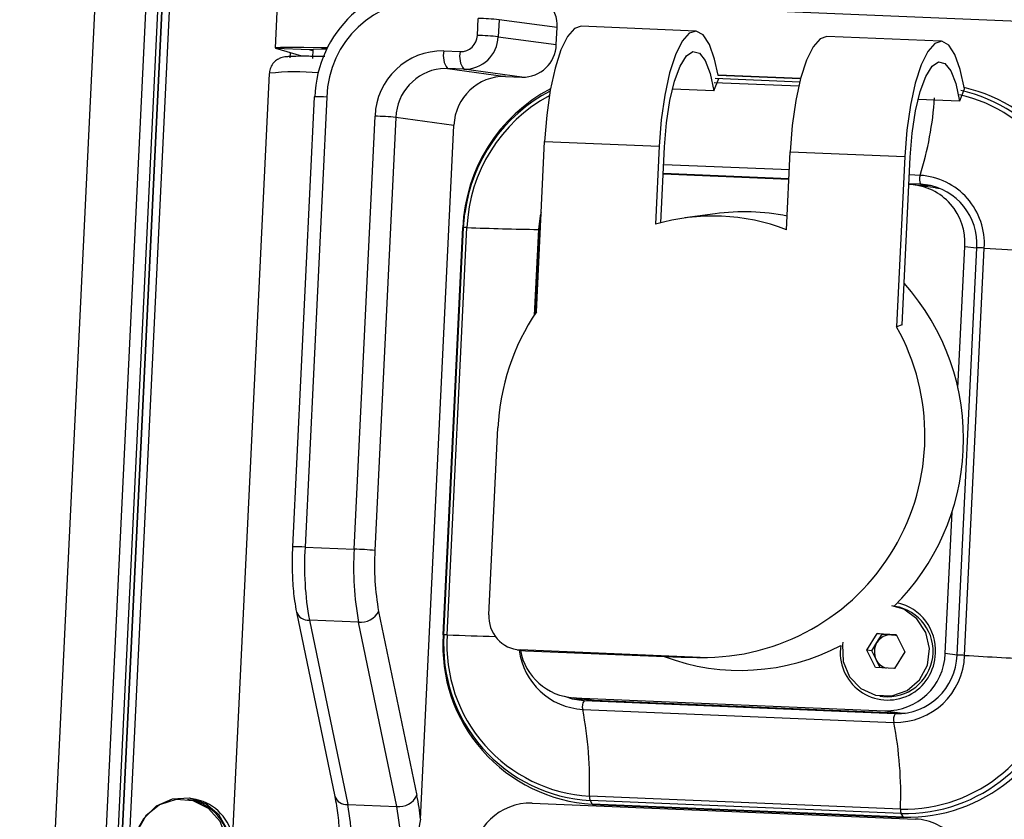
# Model space of a CAD drawing. Header units: millimetres. Extents: x 9 to 583, y 10 to 410.
# Tile 21 of 107: x 216 to 228, y 91 to 100. Entities that reach past the tile are written whole.
import ezdxf

# ---------------------------------------------------------------- set-up
doc = ezdxf.new("R2010")
doc.units = ezdxf.units.MM

msp = doc.modelspace()

# ---------------------------------------------------------------- linework, layer by layer
at = {"color": 7, "linetype": 'Continuous', "lineweight": 25}
for p, q in [((218.6661, 137.954), (215.9666, 82.0253)), ((216.7642, 82.0277), (219.4628, 137.9392)), ((219.9569, 120.2113), (218.9737, 99.8408)), ((217.7979, 101.732), (216.8466, 82.0243)), ((232.2929, 99.9634), (222.1763, 100.3852)), ((221.3534, 99.9887), (221.363, 100.1884)), ((221.6084, 100.1732), (221.5987, 99.9735)), ((222.2923, 100.0802), (221.6084, 100.1732)), ((222.2827, 99.8805), (222.2923, 100.0802)), ((223.9229, 100.0397), (222.5739, 100.096)), ((221.5987, 99.9735), (222.2827, 99.8805)), ((226.8136, 99.9192), (225.4646, 99.9754)), ((219.3795, 99.8179), (218.9817, 99.8362)), ((219.2864, 99.7424), (218.9817, 99.8362)), ((219.1492, 99.7246), (219.1548, 99.7829)), ((219.4176, 99.8062), (219.3795, 99.8179)), ((219.4186, 99.8281), (219.4133, 99.7176)), ((220.9583, 99.805), (221.151, 99.797)), ((221.0013, 99.5982), (220.921, 99.5958)), ((221.194, 99.5901), (221.0013, 99.5982)), ((221.0013, 99.5982), (221.6853, 99.5052)), ((221.878, 99.4971), (221.194, 99.5901)), ((218.9043, 99.542), (218.1428, 83.7649)), ((221.6853, 99.5052), (221.878, 99.4971)), ((224.1381, 99.3361), (224.1944, 99.4806)), ((225.1579, 99.4814), (224.1856, 99.522)), ((224.1381, 99.3361), (223.6498, 99.3565)), ((227.0836, 99.356), (227.0288, 99.2156)), ((219.4333, 99.2647), (219.1777, 93.9694)), ((219.5804, 99.2622), (219.3248, 93.9669)), ((227.0288, 99.2156), (226.5406, 99.236)), ((219.903, 93.9428), (220.1489, 99.0383)), ((220.3942, 99.0232), (220.1483, 93.9276)), ((221.0782, 98.9301), (220.3942, 99.0232)), ((220.6842, 90.766), (221.0782, 98.9301)), ((222.0483, 96.7361), (222.145, 98.74)), ((222.145, 98.74), (223.494, 98.6838)), ((223.494, 98.6838), (223.4497, 97.7665)), ((223.5141, 97.7842), (223.5571, 98.6752)), ((224.9914, 97.7022), (225.0357, 98.6195)), ((225.0357, 98.6195), (226.3847, 98.5632)), ((226.3847, 98.5632), (226.288, 96.5593)), ((226.3526, 96.5826), (226.4478, 98.5546)), ((225.0199, 98.2928), (223.5416, 98.3544)), ((226.4498, 98.2332), (226.4323, 98.2339)), ((226.5045, 98.2286), (226.6875, 98.2209)), ((226.7472, 98.1956), (226.5104, 98.2278)), ((226.6875, 98.2209), (226.5718, 98.2367)), ((226.7472, 98.1956), (226.8009, 98.186)), ((224.1519, 97.8888), (223.7954, 97.8398)), ((221.1819, 97.7264), (220.9505, 92.9334)), ((220.9507, 92.9334), (221.182, 97.7265)), ((220.9601, 92.9357), (221.1914, 97.7287)), ((220.9988, 92.9351), (221.2301, 97.7281)), ((221.1819, 97.7264), (221.182, 97.7265)), ((221.182, 97.7265), (221.1914, 97.7287)), ((222.08, 97.715), (222.0315, 96.711)), ((227.2288, 97.4893), (226.9974, 92.6962)), ((227.01, 95.8365), (227.0906, 97.506)), ((227.088, 92.6931), (227.3193, 97.4861)), ((226.3526, 96.5826), (226.288, 96.5593)), ((221.49, 93.1717), (221.596, 95.3685)), ((226.8592, 92.713), (226.9398, 94.3826)), ((219.3248, 93.9669), (219.903, 93.9428)), ((219.2246, 93.2025), (219.6752, 91.0335)), ((220.1913, 93.211), (220.6419, 91.042)), ((226.2511, 93.272), (226.2326, 93.2745)), ((226.2687, 93.2696), (226.2587, 93.271)), ((219.9545, 93.0829), (219.3764, 93.107)), ((219.3764, 93.107), (219.827, 90.938)), ((220.4051, 90.9139), (219.9545, 93.0829)), ((225.938, 92.7537), (226.0589, 92.9488)), ((226.0563, 92.8434), (226.1168, 92.9409)), ((226.0589, 92.9488), (226.2814, 92.9395)), ((226.1168, 92.9409), (226.0589, 92.9488)), ((226.1168, 92.9409), (226.2281, 92.9363)), ((220.9507, 92.9334), (220.9601, 92.9357)), ((225.9959, 92.7458), (226.0563, 92.8434)), ((226.2281, 92.9363), (226.2842, 92.9339)), ((226.2814, 92.9395), (226.3831, 92.7351)), ((221.8215, 92.7593), (221.8847, 92.7507)), ((223.976, 92.6678), (221.8562, 92.7562)), ((221.9193, 92.7476), (221.8562, 92.7562)), ((221.8847, 92.7507), (221.9193, 92.7476)), ((221.9193, 92.7476), (223.751, 92.6713)), ((226.0396, 92.5493), (225.938, 92.7537)), ((225.9959, 92.7458), (225.938, 92.7537)), ((226.0467, 92.6437), (225.9959, 92.7458)), ((226.3831, 92.7351), (226.2622, 92.5401)), ((226.0947, 92.547), (226.0467, 92.6437)), ((226.9974, 92.6962), (226.9995, 92.6957)), ((226.2622, 92.5401), (226.0396, 92.5493)), ((222.4288, 92.2002), (222.6656, 92.168)), ((222.4894, 92.1948), (226.151, 92.0421)), ((222.7262, 92.1626), (222.4894, 92.1948)), ((222.6095, 92.1584), (222.5472, 92.1639)), ((226.2707, 92.0057), (222.6091, 92.1584)), ((222.6091, 92.1584), (222.6095, 92.1584)), ((222.7262, 92.1626), (222.6656, 92.168)), ((226.3814, 92.0102), (222.7262, 92.1626)), ((226.0885, 92.2143), (226.1245, 92.2094)), ((222.5935, 92.0569), (226.2551, 91.9042)), ((226.151, 92.0421), (226.3878, 92.0099)), ((226.2711, 92.0057), (226.2707, 92.0057)), ((217.9598, 90.9911), (217.9398, 90.9939)), ((217.9993, 91.0059), (217.9625, 91.011)), ((226.3334, 90.8839), (222.6718, 91.0365)), ((226.3413, 90.8316), (222.6797, 90.9843)), ((222.6797, 90.9843), (222.706, 90.9416)), ((219.827, 90.938), (220.4051, 90.9139)), ((221.9995, 90.955), (226.509, 90.767)), ((226.3676, 90.7889), (222.706, 90.9416)), ((222.7097, 90.9386), (226.3713, 90.786)), ((226.3676, 90.7889), (226.3413, 90.8316))]:
    msp.add_line(p, q, dxfattribs=at)
at = {"color": 8, "linetype": 'Continuous', "lineweight": 25}
for p, q in [((216.5711, 82.0357), (219.2697, 137.9468)), ((219.4057, 137.9416), (216.7071, 82.0301)), ((216.7606, 82.0278), (219.4593, 137.9394)), ((219.3795, 99.8179), (219.3798, 99.8246)), ((224.1393, 99.4355), (225.1363, 99.394)), ((224.1521, 99.485), (225.1481, 99.4434)), ((224.1821, 99.52), (225.1573, 99.4794)), ((225.0254, 98.4054), (223.5471, 98.4671)), ((225.0203, 98.3014), (223.542, 98.363)), ((226.5658, 98.3412), (226.4378, 98.3465)), ((226.5718, 98.2367), (226.4328, 98.2425)), ((226.5718, 98.2367), (226.6341, 98.2312)), ((221.1914, 97.7287), (221.2068, 97.8963)), ((222.0714, 97.705), (222.0228, 96.6975)), ((222.0714, 97.705), (222.0795, 97.7048)), ((227.0906, 97.506), (227.2287, 97.4873)), ((220.9507, 92.9333), (220.9507, 92.9334)), ((226.9994, 92.6939), (226.8592, 92.713))]:
    msp.add_line(p, q, dxfattribs=at)
at = {"color": 7, "linetype": 'Continuous', "lineweight": 25, "flags": 128}
for points in [[(222.5739, 100.096), (222.4971, 100.0698), (222.4142, 99.9755), (222.3363, 99.8172), (222.2674, 99.6027), (222.2107, 99.3428), (222.1692, 99.0504), (222.145, 98.74)], [(224.1874, 99.5219), (224.1461, 99.7084), (224.0838, 99.8827), (224.0105, 99.9948), (223.93, 100.0392), (223.8461, 100.0136), (223.7632, 99.9192), (223.6853, 99.7609), (223.6164, 99.5464), (223.5597, 99.2865), (223.5182, 98.9941), (223.494, 98.6838)], [(225.4646, 99.9754), (225.3879, 99.9493), (225.3049, 99.8549), (225.2271, 99.6966), (225.1581, 99.4822), (225.1014, 99.2223), (225.0599, 98.9298), (225.0357, 98.6195)], [(227.0851, 99.36), (227.0368, 99.5879), (226.9745, 99.7622), (226.9012, 99.8743), (226.8207, 99.9186), (226.7369, 99.893), (226.6539, 99.7987), (226.5761, 99.6404), (226.5071, 99.4259), (226.4504, 99.166), (226.409, 98.8736), (226.3847, 98.5632)], [(218.9817, 99.8362), (218.9801, 99.8442), (219.036, 99.8493), (219.1477, 99.8514), (219.3117, 99.8504), (219.5232, 99.8463), (219.5932, 99.8445)], [(219.3795, 99.8179), (219.3783, 99.8242), (219.4224, 99.8283), (219.5106, 99.8299), (219.5858, 99.8297)], [(223.5571, 98.6752), (223.5801, 98.9578), (223.6201, 99.2208), (223.6748, 99.4485), (223.741, 99.6272), (223.8145, 99.7461), (223.8911, 99.798), (223.966, 99.7798), (224.0348, 99.6926), (224.0934, 99.5417), (224.1381, 99.3361)], [(226.4478, 98.5546), (226.4708, 98.8372), (226.5108, 99.1003), (226.5656, 99.328), (226.6317, 99.5067), (226.7052, 99.6255), (226.7818, 99.6774), (226.8567, 99.6592), (226.9255, 99.5721), (226.9841, 99.4212), (227.0288, 99.2156)], [(222.08, 97.715), (222.0996, 97.8508), (222.1027, 97.8631)], [(225.655, 92.8473), (225.6496, 92.8151), (225.6577, 92.6189), (225.7336, 92.4396), (225.8672, 92.3015), (226.0405, 92.2232), (226.2299, 92.2153), (226.41, 92.2789), (226.5564, 92.4053), (226.6493, 92.5775), (226.6762, 92.7723), (226.6335, 92.9633), (226.5269, 93.1247), (226.3708, 93.2348), (226.2326, 93.2745)], [(226.2537, 92.5404), (226.259, 92.5416), (226.2638, 92.5428)], [(222.6054, 92.1586), (222.5905, 92.1621), (222.5046, 92.1899)], [(218.4045, 90.335), (218.4026, 90.5443), (218.3279, 90.7381), (218.1904, 90.8901), (218.0086, 90.9798), (217.8072, 90.9952), (217.6134, 90.9341), (217.4532, 90.8048), (217.3484, 90.6247), (217.3131, 90.4182), (217.3521, 90.2132), (217.46, 90.0374), (217.6224, 89.9144), (217.8173, 89.861), (218.0184, 89.8842), (218.1984, 89.9811), (218.3332, 90.1384), (218.4045, 90.335)], [(218.1444, 89.9052), (218.3059, 90.036), (218.4131, 90.2169), (218.4522, 90.4247), (218.4181, 90.6327), (218.3153, 90.8142), (218.157, 90.9459), (217.9635, 91.0108), (217.7596, 91.0007), (217.5716, 90.9167), (217.4236, 90.7698), (217.3665, 90.6689)], [(222.706, 90.9416), (222.7083, 90.9391), (222.7097, 90.9386)]]:
    msp.add_lwpolyline(points, dxfattribs=at)
at = {"color": 8, "linetype": 'Continuous', "lineweight": 25, "flags": 128}
for points in [[(222.1046, 97.9029), (222.0944, 97.8647), (222.0714, 97.705)], [(222.5472, 92.1639), (222.4748, 92.1779), (222.3825, 92.2082)], [(226.3713, 90.786), (226.3699, 90.7864), (226.3676, 90.7889)]]:
    msp.add_lwpolyline(points, dxfattribs=at)
at = {"color": 7, "linetype": 'Continuous', "lineweight": 25}
for centre, radius, start, end in [((220.8258, 99.219), 1.3862, 88.71742, 178.17756), ((220.7679, 99.2244), 1.1881, 88.71742, 178.17756), ((221.8894, 100.1015), 0.4035, 356.97772, 44.67856), ((221.218, 95.8567), 4.3341, 84.83192, 88.08171), ((221.1555, 99.995), 0.198, 268.71742, 358.17756), ((221.2029, 99.9861), 0.396, 268.71742, 358.17756), ((221.2083, 95.657), 4.3341, 84.83192, 88.08171), ((220.9406, 99.0132), 0.7921, 88.71742, 178.17756), ((221.2012, 99.7476), 0.2496, 166.69145, 216.78012), ((221.3939, 99.7396), 0.2496, 166.69145, 216.78012), ((221.8869, 99.8931), 0.396, 268.71742, 358.17756), ((221.672, 98.9113), 0.5941, 88.71742, 178.17756), ((223.1202, 97.646), 1.9398, 117.84834, 177.62116), ((223.0875, 97.6529), 1.8964, 117.59409, 172.62514), ((226.6369, 97.545), 1.8404, 356.26403, 77.29525), ((226.6643, 97.542), 1.8787, 356.26612, 77.12562), ((220.0038, 94.7066), 4.3341, 84.83192, 88.08171), ((226.6776, 98.2952), 0.1209, 157.63706, 208.92937), ((226.5185, 97.54), 0.8026, 356.15402, 86.62181), ((226.4096, 97.5518), 0.6825, 356.15402, 86.62181), ((226.5285, 97.5353), 0.7039, 356.21465, 81.37427), ((224.1248, 95.4384), 2.424, 69.05311, 106.17133), ((224.4948, 95.3984), 2.5139, 78.42726, 97.83884), ((221.2035, 97.2911), 0.4378, 86.5156, 91.58544), ((222.3994, 124.9431), 27.2401, 267.53986, 269.31004), ((231.092, 158.7619), 61.3918, 266.476754, 267.499824), ((224.3485, 95.249), 2.7265, 356.98331, 41.95201), ((224.2755, 95.2411), 2.6825, 146.12864, 177.27633), ((224.0074, 95.2817), 2.614, 269.31151, 29.25876), ((224.3059, 95.2331), 2.7683, 314.86286, 357.35756), ((222.8966, 93.7496), 3.5783, 176.51862, 190.34502), ((223.4747, 93.7255), 3.5783, 176.51862, 190.34502), ((219.7579, 89.6111), 4.3341, 84.83192, 88.08171), ((223.1247, 93.7465), 2.9819, 176.51862, 190.34502), ((226.176, 92.7543), 0.5687, 356.3179, 77.68232), ((219.9795, 93.3195), 0.2379, 263.96802, 332.8769), ((226.1824, 92.7414), 0.5352, 263.78386, 80.72864), ((221.8791, 93.1456), 0.39, 176.15402, 266.62181), ((222.8162, 92.808), 1.8697, 176.15402, 266.62181), ((222.7876, 92.8128), 1.8317, 176.15402, 266.62181), ((220.9722, 92.498), 0.4378, 86.5156, 91.58544), ((222.7768, 92.8155), 1.7821, 176.15402, 266.62181), ((226.2316, 92.7348), 0.2062, 148.22926, 206.24409), ((226.2216, 92.7431), 0.1933, 88.08164, 148.74404), ((226.2203, 92.7503), 0.1862, 68.12637, 87.60556), ((222.5272, 92.8709), 0.6772, 189.93948, 266.80643), ((224.4464, 95.0458), 2.5297, 249.29024, 297.89125), ((226.1837, 92.727), 0.56, 171.48179, 359.05951), ((226.1665, 92.735), 0.6931, 268.71742, 358.17756), ((226.2187, 92.7277), 0.1914, 206.03786, 253.51114), ((226.2734, 92.719), 0.815, 268.71742, 358.17756), ((226.287, 92.7184), 0.7129, 268.71742, 358.17756), ((226.3855, 92.6842), 1.8531, 268.63403, 350.78285), ((226.413, 92.6791), 1.8908, 268.62472, 349.99412), ((218.1601, 91.2035), 4.5148, 357.88089, 10.89564), ((221.8217, 91.0508), 4.5148, 357.88089, 10.89564), ((217.8763, 90.439), 0.5585, 348.99056, 81.39927), ((217.9181, 90.4436), 0.5681, 13.14186, 81.77806), ((220.4301, 91.1505), 0.2379, 263.96802, 332.8769), ((217.8128, 90.4671), 2.8869, 5.94308, 11.48619), ((222.7843, 91.0268), 0.1129, 175.04065, 202.09023), ((216.3068, 90.2954), 3.5783, 356.51862, 10.34502), ((216.885, 90.2713), 3.5783, 356.51862, 10.34502), ((221.984, 90.2621), 0.6931, 88.71742, 178.17756), ((226.4459, 90.8741), 0.1129, 175.04065, 202.09023), ((226.3706, 90.7914), 0.00551, 277.66104, 328.88553), ((226.4688, 90.0857), 0.6825, 356.15402, 86.62181)]:
    msp.add_arc(centre, radius, start, end, dxfattribs=at)
at = {"color": 8, "linetype": 'Continuous', "lineweight": 25}
for centre, radius, start, end in [((219.222, 96.6607), 2.8988, 84.84136, 96.29233), ((220.9907, 99.0031), 0.5968, 96.70052, 178.07025), ((219.481, 97.7346), 1.5308, 86.27628, 91.78683), ((223.0779, 97.6512), 1.8494, 118.34433, 177.61632), ((222.5936, 99.5504), 4.1521, 343.06911, 355.91779), ((226.627, 97.5451), 1.7908, 356.26725, 77.03382), ((227.2423, 96.5708), 0.9186, 85.19013, 90.84351), ((219.2254, 92.4393), 1.5308, 86.27628, 91.78683), ((219.3641, 93.2559), 0.1494, 200.96059, 274.72471), ((222.574, 132.217), 39.3135, 267.70368, 268.52787), ((222.6385, 92.8533), 0.7976, 187.0134, 266.76661), ((227.0109, 91.7777), 0.9186, 85.19013, 90.84351), ((230.7969, 152.8649), 60.286, 266.47278, 267.298378), ((226.3761, 92.687), 1.8037, 268.64399, 351.63316), ((222.7037, 92.092), 0.1157, 144.93046, 197.66212), ((226.3653, 91.9393), 0.1157, 144.93046, 197.66212), ((219.8147, 91.0868), 0.1494, 200.93506, 274.72744)]:
    msp.add_arc(centre, radius, start, end, dxfattribs=at)
at = {"color": 7, "linetype": 'Continuous', "lineweight": 25}
for points, knots in [([(219.5574, 99.7388), (219.5263, 99.7395), (219.4166, 99.742), (219.2786, 99.7429), (219.1673, 99.7414), (219.1115, 99.7379), (219.0783, 99.7337), (219.0442, 99.7256), (219.0012, 99.7073), (218.9543, 99.67), (218.9157, 99.6142), (218.9087, 99.5679), (218.9052, 99.5446)], [0, 0, 0, 0, 0.0919433, 0.3237641, 0.5580308, 0.6974795, 0.7754637, 0.8198813, 0.8608609, 0.9030665, 0.95148, 1, 1, 1, 1]), ([(219.1777, 93.9694), (219.1759, 93.9234), (219.1708, 93.7893), (219.1761, 93.5697), (219.1955, 93.3585), (219.2166, 93.2453), (219.2246, 93.2025)], [0, 0, 0, 0, 0.1662497, 0.484441, 0.8051887, 1, 1, 1, 1]), ([(223.751, 92.6713), (223.7659, 92.6716), (223.796, 92.6723), (223.8594, 92.6717), (223.9271, 92.6698), (223.9631, 92.6684), (223.976, 92.6678)], [0, 0, 0, 0, 0.3557702, 0.7143257, 0.8970248, 1, 1, 1, 1]), ([(219.6752, 91.0335), (219.6821, 90.9976), (219.7018, 90.8947), (219.7253, 90.6921), (219.7387, 90.4301), (219.7375, 90.2208), (219.7325, 90.1055), (219.7314, 90.0806)], [0, 0, 0, 0, 0.1406681, 0.4034964, 0.6709865, 0.9288736, 1, 1, 1, 1]), ([(220.6842, 90.766), (220.6659, 90.6559), (220.6248, 90.4087), (220.5141, 90.1818), (220.4571, 90.055), (220.4567, 90.054)], [0, 0, 0, 0, 0.44334149, 0.99587796, 1, 1, 1, 1])]:
    msp.add_open_spline(points, degree=3, knots=knots, dxfattribs=at)

doc.saveas('drawing.dxf')
